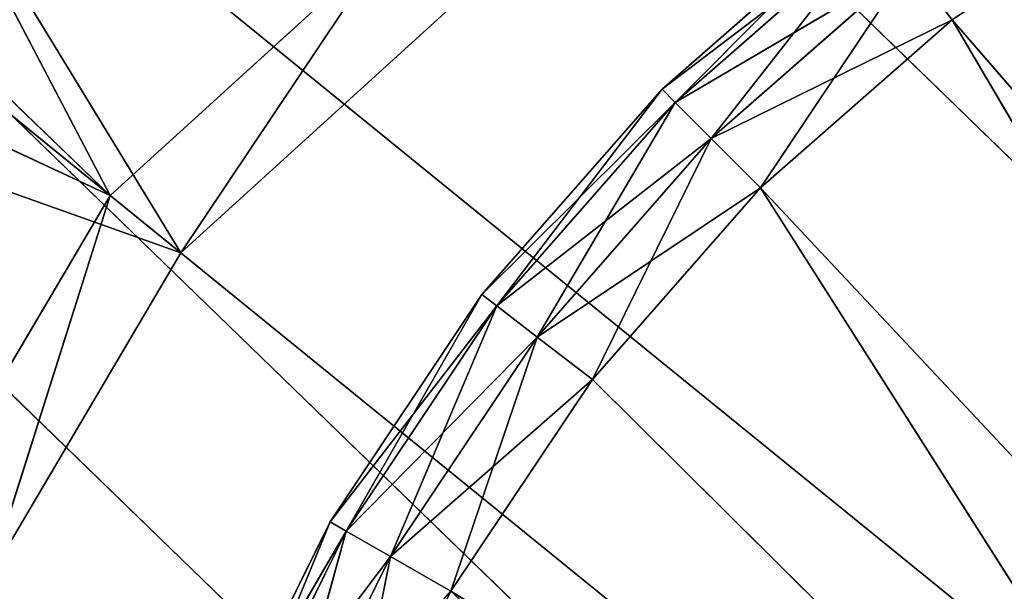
# Model space of a CAD drawing. Extents: x 29 to 370, y -85 to 100.
# Tile 36 of 256: x 50.09 to 57.16, y -20.57 to -16.46. Entities that reach past the tile are written whole.
import ezdxf

# ---------------------------------------------------------------- set-up
doc = ezdxf.new("R2010")
doc.units = 0
doc.header["$LTSCALE"] = 25.4
doc.layers.get('0').update_dxf_attribs({"color": 13, "linetype": 'CONTINUOUS'})

# ---------------------------------------------------------------- blocks, each defined once
blk = doc.blocks.new('PROFILE-IRIS-LED-12W-9000-')
at = {"color": 7}
for p, q in [((53.1881, 178.0364, 121), (52.7551, 177.9024, 120.75)), ((53.1881, 178.0364, 121), (52.7551, 177.9024, 120.75)), ((54.2055, 178.0364, 119.4773), (52.7551, 177.9024, 120.75)), ((54.2055, 178.0364, 119.4773), (52.7551, 177.9024, 120.75)), ((54.2055, 178.0364, 119.4773), (53.1881, 178.0364, 121)), ((54.2055, 178.0364, 119.4773), (53.1881, 178.0364, 121)), ((54.2055, 178.0364, 119.4773), (53.8088, 177.9024, 119.173)), ((54.2055, 178.0364, 119.4773), (53.8088, 177.9024, 119.173)), ((55.413, 178.0364, 118.1005), (53.8088, 177.9024, 119.173)), ((55.413, 178.0364, 118.1005), (53.8088, 177.9024, 119.173)), ((59.8564, 178.0364, 125.0874), (54.2055, 178.0364, 119.4773)), ((59.8564, 178.0364, 125.0874), (54.2055, 178.0364, 119.4773)), ((55.413, 178.0364, 118.1005), (54.2055, 178.0364, 119.4773)), ((55.413, 178.0364, 118.1005), (54.2055, 178.0364, 119.4773)), ((55.413, 178.0364, 118.1005), (55.0594, 177.9024, 117.747)), ((55.413, 178.0364, 118.1005), (55.0594, 177.9024, 117.747)), ((56.7898, 178.0364, 116.8931), (55.0594, 177.9024, 117.747)), ((56.7898, 178.0364, 116.8931), (55.0594, 177.9024, 117.747)), ((59.8564, 178.0364, 125.0874), (55.413, 178.0364, 118.1005)), ((59.8564, 178.0364, 125.0874), (55.413, 178.0364, 118.1005)), ((60.997, 178.0364, 124.0603), (55.413, 178.0364, 118.1005)), ((60.997, 178.0364, 124.0603), (55.413, 178.0364, 118.1005)), ((56.7898, 178.0364, 116.8931), (55.413, 178.0364, 118.1005)), ((56.7898, 178.0364, 116.8931), (55.413, 178.0364, 118.1005)), ((56.7898, 178.0364, 116.8931), (56.4854, 177.9024, 116.4964)), ((56.7898, 178.0364, 116.8931), (56.4854, 177.9024, 116.4964)), ((60.997, 178.0364, 124.0603), (56.7898, 178.0364, 116.8931)), ((60.997, 178.0364, 124.0603), (56.7898, 178.0364, 116.8931)), ((58.3125, 178.0364, 115.8756), (56.7898, 178.0364, 116.8931)), ((58.3125, 178.0364, 115.8756), (56.7898, 178.0364, 116.8931)), ((52.7551, 177.9024, 120.75), (51.578, 177.5364, 122.311)), ((52.7551, 177.9024, 120.75), (51.578, 177.5364, 122.311)), ((52.7551, 177.9024, 120.75), (51.9162, 177.9024, 122.4511)), ((52.7551, 177.9024, 120.75), (51.9162, 177.9024, 122.4511)), ((52.7551, 177.9024, 120.75), (52.4381, 177.5364, 120.567)), ((52.7551, 177.9024, 120.75), (52.4381, 177.5364, 120.567)), ((53.8088, 177.9024, 119.173), (52.4381, 177.5364, 120.567)), ((53.8088, 177.9024, 119.173), (52.4381, 177.5364, 120.567)), ((53.8088, 177.9024, 119.173), (52.7551, 177.9024, 120.75)), ((53.8088, 177.9024, 119.173), (52.7551, 177.9024, 120.75)), ((53.8088, 177.9024, 119.173), (53.5184, 177.5364, 118.9501)), ((53.8088, 177.9024, 119.173), (53.5184, 177.5364, 118.9501)), ((55.0594, 177.9024, 117.747), (53.5184, 177.5364, 118.9501)), ((55.0594, 177.9024, 117.747), (53.5184, 177.5364, 118.9501)), ((55.0594, 177.9024, 117.747), (53.8088, 177.9024, 119.173)), ((55.0594, 177.9024, 117.747), (53.8088, 177.9024, 119.173)), ((55.0594, 177.9024, 117.747), (54.8006, 177.5364, 117.4881)), ((55.0594, 177.9024, 117.747), (54.8006, 177.5364, 117.4881)), ((56.4854, 177.9024, 116.4964), (54.8006, 177.5364, 117.4881)), ((56.4854, 177.9024, 116.4964), (54.8006, 177.5364, 117.4881)), ((56.4854, 177.9024, 116.4964), (55.0594, 177.9024, 117.747)), ((56.4854, 177.9024, 116.4964), (55.0594, 177.9024, 117.747)), ((52.4381, 177.5364, 120.567), (51.4543, 177.0364, 122.2598)), ((52.4381, 177.5364, 120.567), (51.4543, 177.0364, 122.2598)), ((52.4381, 177.5364, 120.567), (51.578, 177.5364, 122.311)), ((52.4381, 177.5364, 120.567), (51.578, 177.5364, 122.311)), ((52.4381, 177.5364, 120.567), (52.3221, 177.0364, 120.5)), ((52.4381, 177.5364, 120.567), (52.3221, 177.0364, 120.5)), ((53.5184, 177.5364, 118.9501), (52.3221, 177.0364, 120.5)), ((53.5184, 177.5364, 118.9501), (52.3221, 177.0364, 120.5)), ((53.5184, 177.5364, 118.9501), (52.4381, 177.5364, 120.567)), ((53.5184, 177.5364, 118.9501), (52.4381, 177.5364, 120.567)), ((53.5184, 177.5364, 118.9501), (53.4122, 177.0364, 118.8686)), ((53.5184, 177.5364, 118.9501), (53.4122, 177.0364, 118.8686)), ((54.8006, 177.5364, 117.4881), (53.4122, 177.0364, 118.8686)), ((54.8006, 177.5364, 117.4881), (53.4122, 177.0364, 118.8686)), ((54.8006, 177.5364, 117.4881), (53.5184, 177.5364, 118.9501)), ((54.8006, 177.5364, 117.4881), (53.5184, 177.5364, 118.9501)), ((54.8006, 177.5364, 117.4881), (54.7059, 177.0364, 117.3934)), ((54.8006, 177.5364, 117.4881), (54.7059, 177.0364, 117.3934)), ((56.2626, 177.5364, 116.206), (54.7059, 177.0364, 117.3934)), ((56.2626, 177.5364, 116.206), (54.7059, 177.0364, 117.3934)), ((56.2626, 177.5364, 116.206), (54.8006, 177.5364, 117.4881)), ((56.2626, 177.5364, 116.206), (54.8006, 177.5364, 117.4881)), ((52.3221, 147.0364, 120.5), (51.4543, 177.0364, 122.2598)), ((51.4543, 177.0364, 122.2598), (52.3221, 177.0364, 120.5)), ((52.3221, 147.0364, 120.5), (51.4543, 177.0364, 122.2598)), ((51.4543, 177.0364, 122.2598), (52.3221, 177.0364, 120.5)), ((53.4122, 147.0364, 118.8686), (52.3221, 177.0364, 120.5)), ((52.3221, 177.0364, 120.5), (53.4122, 177.0364, 118.8686)), ((53.4122, 147.0364, 118.8686), (52.3221, 177.0364, 120.5)), ((52.3221, 147.0364, 120.5), (52.3221, 177.0364, 120.5)), ((52.3221, 147.0364, 120.5), (52.3221, 177.0364, 120.5)), ((52.3221, 177.0364, 120.5), (53.4122, 177.0364, 118.8686)), ((54.7059, 147.0364, 117.3934), (53.4122, 177.0364, 118.8686)), ((53.4122, 177.0364, 118.8686), (54.7059, 177.0364, 117.3934)), ((54.7059, 147.0364, 117.3934), (53.4122, 177.0364, 118.8686)), ((53.4122, 147.0364, 118.8686), (53.4122, 177.0364, 118.8686)), ((53.4122, 147.0364, 118.8686), (53.4122, 177.0364, 118.8686)), ((53.4122, 177.0364, 118.8686), (54.7059, 177.0364, 117.3934)), ((56.181, 147.0364, 116.0997), (54.7059, 177.0364, 117.3934)), ((54.7059, 177.0364, 117.3934), (56.181, 177.0364, 116.0997)), ((56.181, 147.0364, 116.0997), (54.7059, 177.0364, 117.3934)), ((54.7059, 147.0364, 117.3934), (54.7059, 177.0364, 117.3934)), ((54.7059, 147.0364, 117.3934), (54.7059, 177.0364, 117.3934)), ((54.7059, 177.0364, 117.3934), (56.181, 177.0364, 116.0997)), ((52.3221, 147.0364, 120.5), (51.4543, 147.0364, 122.2598)), ((52.3221, 147.0364, 120.5), (51.4543, 147.0364, 122.2598)), ((52.3221, 147.0364, 120.5), (51.578, 146.5364, 122.311)), ((52.3221, 147.0364, 120.5), (51.578, 146.5364, 122.311)), ((53.4122, 147.0364, 118.8686), (52.3221, 147.0364, 120.5)), ((52.3221, 147.0364, 120.5), (52.4381, 146.5364, 120.567)), ((52.3221, 147.0364, 120.5), (52.4381, 146.5364, 120.567)), ((53.4122, 147.0364, 118.8686), (52.3221, 147.0364, 120.5)), ((53.4122, 147.0364, 118.8686), (52.4381, 146.5364, 120.567)), ((53.4122, 147.0364, 118.8686), (52.4381, 146.5364, 120.567)), ((54.7059, 147.0364, 117.3934), (53.4122, 147.0364, 118.8686)), ((53.4122, 147.0364, 118.8686), (53.5184, 146.5364, 118.9501)), ((53.4122, 147.0364, 118.8686), (53.5184, 146.5364, 118.9501)), ((54.7059, 147.0364, 117.3934), (53.4122, 147.0364, 118.8686)), ((54.7059, 147.0364, 117.3934), (53.5184, 146.5364, 118.9501)), ((54.7059, 147.0364, 117.3934), (53.5184, 146.5364, 118.9501)), ((56.181, 147.0364, 116.0997), (54.7059, 147.0364, 117.3934)), ((54.7059, 147.0364, 117.3934), (54.8006, 146.5364, 117.4881)), ((54.7059, 147.0364, 117.3934), (54.8006, 146.5364, 117.4881)), ((56.181, 147.0364, 116.0997), (54.7059, 147.0364, 117.3934)), ((56.181, 147.0364, 116.0997), (54.8006, 146.5364, 117.4881)), ((56.181, 147.0364, 116.0997), (54.8006, 146.5364, 117.4881)), ((52.4381, 146.5364, 120.567), (51.578, 146.5364, 122.311)), ((52.4381, 146.5364, 120.567), (51.578, 146.5364, 122.311)), ((52.4381, 146.5364, 120.567), (51.9162, 146.1703, 122.4511)), ((52.4381, 146.5364, 120.567), (51.9162, 146.1703, 122.4511)), ((53.5184, 146.5364, 118.9501), (52.4381, 146.5364, 120.567)), ((52.4381, 146.5364, 120.567), (52.7551, 146.1703, 120.75)), ((52.4381, 146.5364, 120.567), (52.7551, 146.1703, 120.75)), ((53.5184, 146.5364, 118.9501), (52.4381, 146.5364, 120.567)), ((53.5184, 146.5364, 118.9501), (52.7551, 146.1703, 120.75)), ((53.5184, 146.5364, 118.9501), (52.7551, 146.1703, 120.75)), ((54.8006, 146.5364, 117.4881), (53.5184, 146.5364, 118.9501)), ((53.5184, 146.5364, 118.9501), (53.8088, 146.1703, 119.173)), ((53.5184, 146.5364, 118.9501), (53.8088, 146.1703, 119.173)), ((54.8006, 146.5364, 117.4881), (53.5184, 146.5364, 118.9501)), ((54.8006, 146.5364, 117.4881), (53.8088, 146.1703, 119.173)), ((54.8006, 146.5364, 117.4881), (53.8088, 146.1703, 119.173)), ((56.2626, 146.5364, 116.206), (54.8006, 146.5364, 117.4881)), ((54.8006, 146.5364, 117.4881), (55.0594, 146.1703, 117.747)), ((54.8006, 146.5364, 117.4881), (55.0594, 146.1703, 117.747)), ((56.2626, 146.5364, 116.206), (54.8006, 146.5364, 117.4881)), ((56.2626, 146.5364, 116.206), (55.0594, 146.1703, 117.747)), ((56.2626, 146.5364, 116.206), (55.0594, 146.1703, 117.747)), ((52.7551, 146.1703, 120.75), (51.9162, 146.1703, 122.4511)), ((52.7551, 146.1703, 120.75), (51.9162, 146.1703, 122.4511)), ((52.7551, 146.1703, 120.75), (52.3781, 146.0364, 122.6424)), ((52.7551, 146.1703, 120.75), (52.3781, 146.0364, 122.6424)), ((53.8088, 146.1703, 119.173), (52.7551, 146.1703, 120.75)), ((52.7551, 146.1703, 120.75), (53.1881, 146.0364, 121)), ((52.7551, 146.1703, 120.75), (53.1881, 146.0364, 121)), ((53.8088, 146.1703, 119.173), (52.7551, 146.1703, 120.75)), ((53.8088, 146.1703, 119.173), (53.1881, 146.0364, 121)), ((53.8088, 146.1703, 119.173), (53.1881, 146.0364, 121)), ((55.0594, 146.1703, 117.747), (53.8088, 146.1703, 119.173)), ((53.8088, 146.1703, 119.173), (54.2055, 146.0364, 119.4773)), ((53.8088, 146.1703, 119.173), (54.2055, 146.0364, 119.4773)), ((55.0594, 146.1703, 117.747), (53.8088, 146.1703, 119.173)), ((55.0594, 146.1703, 117.747), (54.2055, 146.0364, 119.4773)), ((55.0594, 146.1703, 117.747), (54.2055, 146.0364, 119.4773)), ((56.4854, 146.1703, 116.4964), (55.0594, 146.1703, 117.747)), ((55.0594, 146.1703, 117.747), (55.413, 146.0364, 118.1005)), ((55.0594, 146.1703, 117.747), (55.413, 146.0364, 118.1005)), ((56.4854, 146.1703, 116.4964), (55.0594, 146.1703, 117.747)), ((56.4854, 146.1703, 116.4964), (55.413, 146.0364, 118.1005)), ((56.4854, 146.1703, 116.4964), (55.413, 146.0364, 118.1005)), ((52.3781, 146.0364, 122.6424), (53.1881, 146.0364, 121)), ((52.3781, 146.0364, 122.6424), (53.1881, 146.0364, 121)), ((53.1881, 146.0364, 121), (58.9543, 146.0364, 126.3291)), ((53.1881, 146.0364, 121), (58.9543, 146.0364, 126.3291)), ((53.1881, 146.0364, 121), (59.8564, 146.0364, 125.0874)), ((53.1881, 146.0364, 121), (54.2055, 146.0364, 119.4773)), ((53.1881, 146.0364, 121), (59.8564, 146.0364, 125.0874)), ((53.1881, 146.0364, 121), (54.2055, 146.0364, 119.4773)), ((54.2055, 146.0364, 119.4773), (59.8564, 146.0364, 125.0874)), ((54.2055, 146.0364, 119.4773), (59.8564, 146.0364, 125.0874)), ((54.2055, 146.0364, 119.4773), (55.413, 146.0364, 118.1005)), ((54.2055, 146.0364, 119.4773), (55.413, 146.0364, 118.1005)), ((55.413, 146.0364, 118.1005), (59.8564, 146.0364, 125.0874)), ((55.413, 146.0364, 118.1005), (59.8564, 146.0364, 125.0874)), ((55.413, 146.0364, 118.1005), (60.997, 146.0364, 124.0603)), ((55.413, 146.0364, 118.1005), (60.997, 146.0364, 124.0603)), ((55.413, 146.0364, 118.1005), (56.7898, 146.0364, 116.8931)), ((55.413, 146.0364, 118.1005), (56.7898, 146.0364, 116.8931)), ((56.7898, 146.0364, 116.8931), (60.997, 146.0364, 124.0603)), ((56.7898, 146.0364, 116.8931), (60.997, 146.0364, 124.0603)), ((56.7898, 146.0364, 116.8931), (62.3263, 146.0364, 123.2929)), ((56.7898, 146.0364, 116.8931), (62.3263, 146.0364, 123.2929)), ((49.366, 100.5726, 120.4885), (50.743, 100.2243, 118.1556)), ((49.366, 100.5726, 120.4885), (50.743, 100.2243, 118.1556)), ((50.743, 100.2243, 118.1556), (52.7456, 100.5726, 116.3314)), ((50.743, 100.2243, 118.1556), (52.7456, 100.5726, 116.3314)), ((52.7456, 100.5726, 116.3314), (51.2503, 99.4676, 118.5681)), ((52.7456, 100.5726, 116.3314), (51.2503, 99.4676, 118.5681)), ((50.743, 100.2243, 118.1556), (33.3705, 84.1677, 110.0697)), ((50.743, 100.2243, 118.1556), (33.3705, 84.1677, 110.0697)), ((37.0847, 83.9104, 105.0289), (50.743, 100.2243, 118.1556)), ((37.0847, 83.9104, 105.0289), (50.743, 100.2243, 118.1556)), ((41.6571, 84.6782, 100.813), (50.743, 100.2243, 118.1556)), ((41.6571, 84.6782, 100.813), (50.743, 100.2243, 118.1556)), ((49.8734, 99.816, 120.901), (50.743, 100.2243, 118.1556)), ((49.8734, 99.816, 120.901), (50.743, 100.2243, 118.1556)), ((51.2503, 99.4676, 118.5681), (50.743, 100.2243, 118.1556)), ((51.2503, 99.4676, 118.5681), (50.743, 100.2243, 118.1556)), ((51.2503, 99.4676, 118.5681), (49.8734, 99.816, 120.901)), ((51.2503, 99.4676, 118.5681), (49.8734, 99.816, 120.901)), ((53.253, 99.816, 116.7438), (51.2503, 99.4676, 118.5681)), ((53.253, 99.816, 116.7438), (51.2503, 99.4676, 118.5681)), ((33.7217, 84.3101, 112.3234), (51.2503, 99.4676, 118.5681)), ((33.7217, 84.3101, 112.3234), (51.2503, 99.4676, 118.5681)), ((37.16, 83.7754, 107.1132), (51.2503, 99.4676, 118.5681)), ((37.16, 83.7754, 107.1132), (51.2503, 99.4676, 118.5681)), ((41.5584, 84.3101, 102.6836), (51.2503, 99.4676, 118.5681)), ((41.5584, 84.3101, 102.6836), (51.2503, 99.4676, 118.5681)), ((91.953, 2.0593, 151.6576), (41.5584, 84.3101, 102.6836)), ((91.953, 2.0593, 151.6576), (41.5584, 84.3101, 102.6836)), ((92.385, 1.4377, 149.9858), (37.0847, 83.9104, 105.0289)), ((92.385, 1.4377, 149.9858), (37.0847, 83.9104, 105.0289)), ((88.6708, 1.695, 155.0266), (37.0847, 83.9104, 105.0289)), ((88.6708, 1.695, 155.0266), (37.0847, 83.9104, 105.0289)), ((88.5147, 2.594, 156.8678), (37.16, 83.7754, 107.1132)), ((88.5147, 2.594, 156.8678), (37.16, 83.7754, 107.1132)), ((91.953, 2.0593, 151.6576), (37.16, 83.7754, 107.1132)), ((91.953, 2.0593, 151.6576), (37.16, 83.7754, 107.1132))]:
    blk.add_line(p, q, dxfattribs=at)
mesh = blk.add_polyface(dxfattribs=at)
corners = [(51.9162, 177.9024, 122.4511), (53.1881, 178.0364, 121), (52.7551, 177.9024, 120.75)]
mesh.append_faces([[corners[k] for k in face] for face in [(0, 1, 2)]], dxfattribs={"color": 7})
mesh = blk.add_polyface(dxfattribs=at)
corners = [(53.1881, 178.0364, 121), (54.2055, 178.0364, 119.4773), (52.7551, 177.9024, 120.75)]
mesh.append_faces([[corners[k] for k in face] for face in [(0, 1, 2)]], dxfattribs={"color": 7})
mesh = blk.add_polyface(dxfattribs=at)
corners = [(52.7551, 177.9024, 120.75), (54.2055, 178.0364, 119.4773), (53.8088, 177.9024, 119.173)]
mesh.append_faces([[corners[k] for k in face] for face in [(0, 1, 2)]], dxfattribs={"color": 7})
mesh = blk.add_polyface(dxfattribs=at)
corners = [(59.8564, 178.0364, 125.0874), (54.2055, 178.0364, 119.4773), (53.1881, 178.0364, 121)]
mesh.append_faces([[corners[k] for k in face] for face in [(0, 1, 2)]], dxfattribs={"color": 7})
mesh = blk.add_polyface(dxfattribs=at)
corners = [(54.2055, 178.0364, 119.4773), (55.413, 178.0364, 118.1005), (53.8088, 177.9024, 119.173)]
mesh.append_faces([[corners[k] for k in face] for face in [(0, 1, 2)]], dxfattribs={"color": 7})
mesh = blk.add_polyface(dxfattribs=at)
corners = [(53.8088, 177.9024, 119.173), (55.413, 178.0364, 118.1005), (55.0594, 177.9024, 117.747)]
mesh.append_faces([[corners[k] for k in face] for face in [(0, 1, 2)]], dxfattribs={"color": 7})
mesh = blk.add_polyface(dxfattribs=at)
corners = [(59.8564, 178.0364, 125.0874), (55.413, 178.0364, 118.1005), (54.2055, 178.0364, 119.4773)]
mesh.append_faces([[corners[k] for k in face] for face in [(0, 1, 2)]], dxfattribs={"color": 7})
mesh = blk.add_polyface(dxfattribs=at)
corners = [(55.413, 178.0364, 118.1005), (56.7898, 178.0364, 116.8931), (55.0594, 177.9024, 117.747)]
mesh.append_faces([[corners[k] for k in face] for face in [(0, 1, 2)]], dxfattribs={"color": 7})
mesh = blk.add_polyface(dxfattribs=at)
corners = [(55.0594, 177.9024, 117.747), (56.7898, 178.0364, 116.8931), (56.4854, 177.9024, 116.4964)]
mesh.append_faces([[corners[k] for k in face] for face in [(0, 1, 2)]], dxfattribs={"color": 7})
mesh = blk.add_polyface(dxfattribs=at)
corners = [(59.8564, 178.0364, 125.0874), (60.997, 178.0364, 124.0603), (55.413, 178.0364, 118.1005)]
mesh.append_faces([[corners[k] for k in face] for face in [(0, 1, 2)]], dxfattribs={"color": 7})
mesh = blk.add_polyface(dxfattribs=at)
corners = [(60.997, 178.0364, 124.0603), (56.7898, 178.0364, 116.8931), (55.413, 178.0364, 118.1005)]
mesh.append_faces([[corners[k] for k in face] for face in [(0, 1, 2)]], dxfattribs={"color": 7})
mesh = blk.add_polyface(dxfattribs=at)
corners = [(56.7898, 178.0364, 116.8931), (58.3125, 178.0364, 115.8756), (56.4854, 177.9024, 116.4964)]
mesh.append_faces([[corners[k] for k in face] for face in [(0, 1, 2)]], dxfattribs={"color": 7})
mesh = blk.add_polyface(dxfattribs=at)
corners = [(60.997, 178.0364, 124.0603), (58.3125, 178.0364, 115.8756), (56.7898, 178.0364, 116.8931)]
mesh.append_faces([[corners[k] for k in face] for face in [(0, 1, 2)]], dxfattribs={"color": 7})
mesh = blk.add_polyface(dxfattribs=at)
corners = [(51.9162, 177.9024, 122.4511), (52.7551, 177.9024, 120.75), (51.578, 177.5364, 122.311)]
mesh.append_faces([[corners[k] for k in face] for face in [(0, 1, 2)]], dxfattribs={"color": 7})
mesh = blk.add_polyface(dxfattribs=at)
corners = [(51.578, 177.5364, 122.311), (52.7551, 177.9024, 120.75), (52.4381, 177.5364, 120.567)]
mesh.append_faces([[corners[k] for k in face] for face in [(0, 1, 2)]], dxfattribs={"color": 7})
mesh = blk.add_polyface(dxfattribs=at)
corners = [(52.7551, 177.9024, 120.75), (53.8088, 177.9024, 119.173), (52.4381, 177.5364, 120.567)]
mesh.append_faces([[corners[k] for k in face] for face in [(0, 1, 2)]], dxfattribs={"color": 7})
mesh = blk.add_polyface(dxfattribs=at)
corners = [(52.4381, 177.5364, 120.567), (53.8088, 177.9024, 119.173), (53.5184, 177.5364, 118.9501)]
mesh.append_faces([[corners[k] for k in face] for face in [(0, 1, 2)]], dxfattribs={"color": 7})
mesh = blk.add_polyface(dxfattribs=at)
corners = [(53.8088, 177.9024, 119.173), (55.0594, 177.9024, 117.747), (53.5184, 177.5364, 118.9501)]
mesh.append_faces([[corners[k] for k in face] for face in [(0, 1, 2)]], dxfattribs={"color": 7})
mesh = blk.add_polyface(dxfattribs=at)
corners = [(53.5184, 177.5364, 118.9501), (55.0594, 177.9024, 117.747), (54.8006, 177.5364, 117.4881)]
mesh.append_faces([[corners[k] for k in face] for face in [(0, 1, 2)]], dxfattribs={"color": 7})
mesh = blk.add_polyface(dxfattribs=at)
corners = [(55.0594, 177.9024, 117.747), (56.4854, 177.9024, 116.4964), (54.8006, 177.5364, 117.4881)]
mesh.append_faces([[corners[k] for k in face] for face in [(0, 1, 2)]], dxfattribs={"color": 7})
mesh = blk.add_polyface(dxfattribs=at)
corners = [(54.8006, 177.5364, 117.4881), (56.4854, 177.9024, 116.4964), (56.2626, 177.5364, 116.206)]
mesh.append_faces([[corners[k] for k in face] for face in [(0, 1, 2)]], dxfattribs={"color": 7})
mesh = blk.add_polyface(dxfattribs=at)
corners = [(52.4381, 177.5364, 120.567), (51.4543, 177.0364, 122.2598), (51.578, 177.5364, 122.311)]
mesh.append_faces([[corners[k] for k in face] for face in [(0, 1, 2)]], dxfattribs={"color": 7})
mesh = blk.add_polyface(dxfattribs=at)
corners = [(52.4381, 177.5364, 120.567), (52.3221, 177.0364, 120.5), (51.4543, 177.0364, 122.2598)]
mesh.append_faces([[corners[k] for k in face] for face in [(0, 1, 2)]], dxfattribs={"color": 7})
mesh = blk.add_polyface(dxfattribs=at)
corners = [(53.5184, 177.5364, 118.9501), (52.3221, 177.0364, 120.5), (52.4381, 177.5364, 120.567)]
mesh.append_faces([[corners[k] for k in face] for face in [(0, 1, 2)]], dxfattribs={"color": 7})
mesh = blk.add_polyface(dxfattribs=at)
corners = [(53.5184, 177.5364, 118.9501), (53.4122, 177.0364, 118.8686), (52.3221, 177.0364, 120.5)]
mesh.append_faces([[corners[k] for k in face] for face in [(0, 1, 2)]], dxfattribs={"color": 7})
mesh = blk.add_polyface(dxfattribs=at)
corners = [(54.8006, 177.5364, 117.4881), (53.4122, 177.0364, 118.8686), (53.5184, 177.5364, 118.9501)]
mesh.append_faces([[corners[k] for k in face] for face in [(0, 1, 2)]], dxfattribs={"color": 7})
mesh = blk.add_polyface(dxfattribs=at)
corners = [(54.8006, 177.5364, 117.4881), (54.7059, 177.0364, 117.3934), (53.4122, 177.0364, 118.8686)]
mesh.append_faces([[corners[k] for k in face] for face in [(0, 1, 2)]], dxfattribs={"color": 7})
mesh = blk.add_polyface(dxfattribs=at)
corners = [(56.2626, 177.5364, 116.206), (54.7059, 177.0364, 117.3934), (54.8006, 177.5364, 117.4881)]
mesh.append_faces([[corners[k] for k in face] for face in [(0, 1, 2)]], dxfattribs={"color": 7})
mesh = blk.add_polyface(dxfattribs=at)
corners = [(56.2626, 177.5364, 116.206), (56.181, 177.0364, 116.0997), (54.7059, 177.0364, 117.3934)]
mesh.append_faces([[corners[k] for k in face] for face in [(0, 1, 2)]], dxfattribs={"color": 7})
mesh = blk.add_polyface(dxfattribs=at)
corners = [(52.3221, 177.0364, 120.5), (52.3221, 147.0364, 120.5), (51.4543, 177.0364, 122.2598)]
mesh.append_faces([[corners[k] for k in face] for face in [(0, 1, 2)]], dxfattribs={"color": 7})
mesh = blk.add_polyface(dxfattribs=at)
corners = [(51.4543, 177.0364, 122.2598), (52.3221, 147.0364, 120.5), (51.4543, 147.0364, 122.2598)]
mesh.append_faces([[corners[k] for k in face] for face in [(0, 1, 2)]], dxfattribs={"color": 7})
mesh = blk.add_polyface(dxfattribs=at)
corners = [(53.4122, 177.0364, 118.8686), (53.4122, 147.0364, 118.8686), (52.3221, 177.0364, 120.5)]
mesh.append_faces([[corners[k] for k in face] for face in [(0, 1, 2)]], dxfattribs={"color": 7})
mesh = blk.add_polyface(dxfattribs=at)
corners = [(52.3221, 177.0364, 120.5), (53.4122, 147.0364, 118.8686), (52.3221, 147.0364, 120.5)]
mesh.append_faces([[corners[k] for k in face] for face in [(0, 1, 2)]], dxfattribs={"color": 7})
mesh = blk.add_polyface(dxfattribs=at)
corners = [(54.7059, 177.0364, 117.3934), (54.7059, 147.0364, 117.3934), (53.4122, 177.0364, 118.8686)]
mesh.append_faces([[corners[k] for k in face] for face in [(0, 1, 2)]], dxfattribs={"color": 7})
mesh = blk.add_polyface(dxfattribs=at)
corners = [(53.4122, 177.0364, 118.8686), (54.7059, 147.0364, 117.3934), (53.4122, 147.0364, 118.8686)]
mesh.append_faces([[corners[k] for k in face] for face in [(0, 1, 2)]], dxfattribs={"color": 7})
mesh = blk.add_polyface(dxfattribs=at)
corners = [(56.181, 147.0364, 116.0997), (54.7059, 177.0364, 117.3934), (56.181, 177.0364, 116.0997)]
mesh.append_faces([[corners[k] for k in face] for face in [(0, 1, 2)]], dxfattribs={"color": 7})
mesh = blk.add_polyface(dxfattribs=at)
corners = [(56.181, 147.0364, 116.0997), (54.7059, 147.0364, 117.3934), (54.7059, 177.0364, 117.3934)]
mesh.append_faces([[corners[k] for k in face] for face in [(0, 1, 2)]], dxfattribs={"color": 7})
mesh = blk.add_polyface(dxfattribs=at)
corners = [(52.3221, 147.0364, 120.5), (51.578, 146.5364, 122.311), (51.4543, 147.0364, 122.2598)]
mesh.append_faces([[corners[k] for k in face] for face in [(0, 1, 2)]], dxfattribs={"color": 7})
mesh = blk.add_polyface(dxfattribs=at)
corners = [(52.3221, 147.0364, 120.5), (52.4381, 146.5364, 120.567), (51.578, 146.5364, 122.311)]
mesh.append_faces([[corners[k] for k in face] for face in [(0, 1, 2)]], dxfattribs={"color": 7})
mesh = blk.add_polyface(dxfattribs=at)
corners = [(53.4122, 147.0364, 118.8686), (52.4381, 146.5364, 120.567), (52.3221, 147.0364, 120.5)]
mesh.append_faces([[corners[k] for k in face] for face in [(0, 1, 2)]], dxfattribs={"color": 7})
mesh = blk.add_polyface(dxfattribs=at)
corners = [(53.4122, 147.0364, 118.8686), (53.5184, 146.5364, 118.9501), (52.4381, 146.5364, 120.567)]
mesh.append_faces([[corners[k] for k in face] for face in [(0, 1, 2)]], dxfattribs={"color": 7})
mesh = blk.add_polyface(dxfattribs=at)
corners = [(54.7059, 147.0364, 117.3934), (53.5184, 146.5364, 118.9501), (53.4122, 147.0364, 118.8686)]
mesh.append_faces([[corners[k] for k in face] for face in [(0, 1, 2)]], dxfattribs={"color": 7})
mesh = blk.add_polyface(dxfattribs=at)
corners = [(54.7059, 147.0364, 117.3934), (54.8006, 146.5364, 117.4881), (53.5184, 146.5364, 118.9501)]
mesh.append_faces([[corners[k] for k in face] for face in [(0, 1, 2)]], dxfattribs={"color": 7})
mesh = blk.add_polyface(dxfattribs=at)
corners = [(56.181, 147.0364, 116.0997), (54.8006, 146.5364, 117.4881), (54.7059, 147.0364, 117.3934)]
mesh.append_faces([[corners[k] for k in face] for face in [(0, 1, 2)]], dxfattribs={"color": 7})
mesh = blk.add_polyface(dxfattribs=at)
corners = [(56.2626, 146.5364, 116.206), (54.8006, 146.5364, 117.4881), (56.181, 147.0364, 116.0997)]
mesh.append_faces([[corners[k] for k in face] for face in [(0, 1, 2)]], dxfattribs={"color": 7})
mesh = blk.add_polyface(dxfattribs=at)
corners = [(51.9162, 146.1703, 122.4511), (51.578, 146.5364, 122.311), (52.4381, 146.5364, 120.567)]
mesh.append_faces([[corners[k] for k in face] for face in [(0, 1, 2)]], dxfattribs={"color": 7})
mesh = blk.add_polyface(dxfattribs=at)
corners = [(51.9162, 146.1703, 122.4511), (52.4381, 146.5364, 120.567), (52.7551, 146.1703, 120.75)]
mesh.append_faces([[corners[k] for k in face] for face in [(0, 1, 2)]], dxfattribs={"color": 7})
mesh = blk.add_polyface(dxfattribs=at)
corners = [(52.7551, 146.1703, 120.75), (52.4381, 146.5364, 120.567), (53.5184, 146.5364, 118.9501)]
mesh.append_faces([[corners[k] for k in face] for face in [(0, 1, 2)]], dxfattribs={"color": 7})
mesh = blk.add_polyface(dxfattribs=at)
corners = [(52.7551, 146.1703, 120.75), (53.5184, 146.5364, 118.9501), (53.8088, 146.1703, 119.173)]
mesh.append_faces([[corners[k] for k in face] for face in [(0, 1, 2)]], dxfattribs={"color": 7})
mesh = blk.add_polyface(dxfattribs=at)
corners = [(53.8088, 146.1703, 119.173), (53.5184, 146.5364, 118.9501), (54.8006, 146.5364, 117.4881)]
mesh.append_faces([[corners[k] for k in face] for face in [(0, 1, 2)]], dxfattribs={"color": 7})
mesh = blk.add_polyface(dxfattribs=at)
corners = [(53.8088, 146.1703, 119.173), (54.8006, 146.5364, 117.4881), (55.0594, 146.1703, 117.747)]
mesh.append_faces([[corners[k] for k in face] for face in [(0, 1, 2)]], dxfattribs={"color": 7})
mesh = blk.add_polyface(dxfattribs=at)
corners = [(55.0594, 146.1703, 117.747), (54.8006, 146.5364, 117.4881), (56.2626, 146.5364, 116.206)]
mesh.append_faces([[corners[k] for k in face] for face in [(0, 1, 2)]], dxfattribs={"color": 7})
mesh = blk.add_polyface(dxfattribs=at)
corners = [(55.0594, 146.1703, 117.747), (56.2626, 146.5364, 116.206), (56.4854, 146.1703, 116.4964)]
mesh.append_faces([[corners[k] for k in face] for face in [(0, 1, 2)]], dxfattribs={"color": 7})
mesh = blk.add_polyface(dxfattribs=at)
corners = [(52.3781, 146.0364, 122.6424), (51.9162, 146.1703, 122.4511), (52.7551, 146.1703, 120.75)]
mesh.append_faces([[corners[k] for k in face] for face in [(0, 1, 2)]], dxfattribs={"color": 7})
mesh = blk.add_polyface(dxfattribs=at)
corners = [(52.3781, 146.0364, 122.6424), (52.7551, 146.1703, 120.75), (53.1881, 146.0364, 121)]
mesh.append_faces([[corners[k] for k in face] for face in [(0, 1, 2)]], dxfattribs={"color": 7})
mesh = blk.add_polyface(dxfattribs=at)
corners = [(53.1881, 146.0364, 121), (52.7551, 146.1703, 120.75), (53.8088, 146.1703, 119.173)]
mesh.append_faces([[corners[k] for k in face] for face in [(0, 1, 2)]], dxfattribs={"color": 7})
mesh = blk.add_polyface(dxfattribs=at)
corners = [(53.1881, 146.0364, 121), (53.8088, 146.1703, 119.173), (54.2055, 146.0364, 119.4773)]
mesh.append_faces([[corners[k] for k in face] for face in [(0, 1, 2)]], dxfattribs={"color": 7})
mesh = blk.add_polyface(dxfattribs=at)
corners = [(54.2055, 146.0364, 119.4773), (53.8088, 146.1703, 119.173), (55.0594, 146.1703, 117.747)]
mesh.append_faces([[corners[k] for k in face] for face in [(0, 1, 2)]], dxfattribs={"color": 7})
mesh = blk.add_polyface(dxfattribs=at)
corners = [(54.2055, 146.0364, 119.4773), (55.0594, 146.1703, 117.747), (55.413, 146.0364, 118.1005)]
mesh.append_faces([[corners[k] for k in face] for face in [(0, 1, 2)]], dxfattribs={"color": 7})
mesh = blk.add_polyface(dxfattribs=at)
corners = [(55.413, 146.0364, 118.1005), (55.0594, 146.1703, 117.747), (56.4854, 146.1703, 116.4964)]
mesh.append_faces([[corners[k] for k in face] for face in [(0, 1, 2)]], dxfattribs={"color": 7})
mesh = blk.add_polyface(dxfattribs=at)
corners = [(55.413, 146.0364, 118.1005), (56.4854, 146.1703, 116.4964), (56.7898, 146.0364, 116.8931)]
mesh.append_faces([[corners[k] for k in face] for face in [(0, 1, 2)]], dxfattribs={"color": 7})
mesh = blk.add_polyface(dxfattribs=at)
corners = [(58.9543, 146.0364, 126.3291), (52.3781, 146.0364, 122.6424), (53.1881, 146.0364, 121)]
mesh.append_faces([[corners[k] for k in face] for face in [(0, 1, 2)]], dxfattribs={"color": 7})
mesh = blk.add_polyface(dxfattribs=at)
corners = [(58.9543, 146.0364, 126.3291), (53.1881, 146.0364, 121), (59.8564, 146.0364, 125.0874)]
mesh.append_faces([[corners[k] for k in face] for face in [(0, 1, 2)]], dxfattribs={"color": 7})
mesh = blk.add_polyface(dxfattribs=at)
corners = [(59.8564, 146.0364, 125.0874), (53.1881, 146.0364, 121), (54.2055, 146.0364, 119.4773)]
mesh.append_faces([[corners[k] for k in face] for face in [(0, 1, 2)]], dxfattribs={"color": 7})
mesh = blk.add_polyface(dxfattribs=at)
corners = [(59.8564, 146.0364, 125.0874), (54.2055, 146.0364, 119.4773), (55.413, 146.0364, 118.1005)]
mesh.append_faces([[corners[k] for k in face] for face in [(0, 1, 2)]], dxfattribs={"color": 7})
mesh = blk.add_polyface(dxfattribs=at)
corners = [(59.8564, 146.0364, 125.0874), (55.413, 146.0364, 118.1005), (60.997, 146.0364, 124.0603)]
mesh.append_faces([[corners[k] for k in face] for face in [(0, 1, 2)]], dxfattribs={"color": 7})
mesh = blk.add_polyface(dxfattribs=at)
corners = [(60.997, 146.0364, 124.0603), (55.413, 146.0364, 118.1005), (56.7898, 146.0364, 116.8931)]
mesh.append_faces([[corners[k] for k in face] for face in [(0, 1, 2)]], dxfattribs={"color": 7})
mesh = blk.add_polyface(dxfattribs=at)
corners = [(60.997, 146.0364, 124.0603), (56.7898, 146.0364, 116.8931), (62.3263, 146.0364, 123.2929)]
mesh.append_faces([[corners[k] for k in face] for face in [(0, 1, 2)]], dxfattribs={"color": 7})
mesh = blk.add_polyface(dxfattribs=at)
corners = [(62.3263, 146.0364, 123.2929), (56.7898, 146.0364, 116.8931), (58.3125, 146.0364, 115.8756)]
mesh.append_faces([[corners[k] for k in face] for face in [(0, 1, 2)]], dxfattribs={"color": 7})
mesh = blk.add_polyface(dxfattribs=at)
corners = [(49.366, 100.5726, 120.4885), (50.743, 100.2243, 118.1556), (33.3705, 84.1677, 110.0697)]
mesh.append_faces([[corners[k] for k in face] for face in [(0, 1, 2)]], dxfattribs={"color": 7})
mesh = blk.add_polyface(dxfattribs=at)
corners = [(50.743, 100.2243, 118.1556), (52.7456, 100.5726, 116.3314), (41.6571, 84.6782, 100.813)]
mesh.append_faces([[corners[k] for k in face] for face in [(0, 1, 2)]], dxfattribs={"color": 7})
mesh = blk.add_polyface(dxfattribs=at)
corners = [(49.366, 100.5726, 120.4885), (49.8734, 99.816, 120.901), (50.743, 100.2243, 118.1556)]
mesh.append_faces([[corners[k] for k in face] for face in [(0, 1, 2)]], dxfattribs={"color": 7})
mesh = blk.add_polyface(dxfattribs=at)
corners = [(51.2503, 99.4676, 118.5681), (52.7456, 100.5726, 116.3314), (50.743, 100.2243, 118.1556)]
mesh.append_faces([[corners[k] for k in face] for face in [(0, 1, 2)]], dxfattribs={"color": 7})
mesh = blk.add_polyface(dxfattribs=at)
corners = [(51.2503, 99.4676, 118.5681), (53.253, 99.816, 116.7438), (52.7456, 100.5726, 116.3314)]
mesh.append_faces([[corners[k] for k in face] for face in [(0, 1, 2)]], dxfattribs={"color": 7})
mesh = blk.add_polyface(dxfattribs=at)
corners = [(50.743, 100.2243, 118.1556), (37.0847, 83.9104, 105.0289), (33.3705, 84.1677, 110.0697)]
mesh.append_faces([[corners[k] for k in face] for face in [(0, 1, 2)]], dxfattribs={"color": 7})
mesh = blk.add_polyface(dxfattribs=at)
corners = [(50.743, 100.2243, 118.1556), (41.6571, 84.6782, 100.813), (37.0847, 83.9104, 105.0289)]
mesh.append_faces([[corners[k] for k in face] for face in [(0, 1, 2)]], dxfattribs={"color": 7})
mesh = blk.add_polyface(dxfattribs=at)
corners = [(50.743, 100.2243, 118.1556), (49.8734, 99.816, 120.901), (51.2503, 99.4676, 118.5681)]
mesh.append_faces([[corners[k] for k in face] for face in [(0, 1, 2)]], dxfattribs={"color": 7})
mesh = blk.add_polyface(dxfattribs=at)
corners = [(49.8734, 99.816, 120.901), (33.7217, 84.3101, 112.3234), (51.2503, 99.4676, 118.5681)]
mesh.append_faces([[corners[k] for k in face] for face in [(0, 1, 2)]], dxfattribs={"color": 7})
mesh = blk.add_polyface(dxfattribs=at)
corners = [(51.2503, 99.4676, 118.5681), (41.5584, 84.3101, 102.6836), (53.253, 99.816, 116.7438)]
mesh.append_faces([[corners[k] for k in face] for face in [(0, 1, 2)]], dxfattribs={"color": 7})
mesh = blk.add_polyface(dxfattribs=at)
corners = [(51.2503, 99.4676, 118.5681), (33.7217, 84.3101, 112.3234), (37.16, 83.7754, 107.1132)]
mesh.append_faces([[corners[k] for k in face] for face in [(0, 1, 2)]], dxfattribs={"color": 7})
mesh = blk.add_polyface(dxfattribs=at)
corners = [(51.2503, 99.4676, 118.5681), (37.16, 83.7754, 107.1132), (41.5584, 84.3101, 102.6836)]
mesh.append_faces([[corners[k] for k in face] for face in [(0, 1, 2)]], dxfattribs={"color": 7})
mesh = blk.add_polyface(dxfattribs=at)
corners = [(107.4919, 6.5619, 140.8035), (52.1915, 89.0346, 95.8466), (57.4916, 92.3495, 95.4082)]
mesh.append_faces([[corners[k] for k in face] for face in [(0, 1, 2)]], dxfattribs={"color": 7})
mesh = blk.add_polyface(dxfattribs=at)
corners = [(106.7851, 6.6555, 141.8446), (57.3162, 91.6215, 96.713), (51.9921, 88.3715, 97.3001)]
mesh.append_faces([[corners[k] for k in face] for face in [(0, 1, 2)]], dxfattribs={"color": 7})
mesh = blk.add_polyface(dxfattribs=at)
corners = [(102.1008, 3.9501, 142.6436), (46.8005, 86.4228, 97.6867), (52.1915, 89.0346, 95.8466)]
mesh.append_faces([[corners[k] for k in face] for face in [(0, 1, 2)]], dxfattribs={"color": 7})
mesh = blk.add_polyface(dxfattribs=at)
corners = [(107.4919, 6.5619, 140.8035), (102.1008, 3.9501, 142.6436), (52.1915, 89.0346, 95.8466)]
mesh.append_faces([[corners[k] for k in face] for face in [(0, 1, 2)]], dxfattribs={"color": 7})
mesh = blk.add_polyface(dxfattribs=at)
corners = [(30.5818, 88.3715, 123.6364), (85.3748, 6.6555, 168.1808), (31.478, 85.8778, 117.9591)]
mesh.append_faces([[corners[k] for k in face] for face in [(0, 1, 2)]], dxfattribs={"color": 7})
mesh = blk.add_polyface(dxfattribs=at)
corners = [(101.4104, 4.1617, 143.881), (51.9921, 88.3715, 97.3001), (46.6174, 85.8778, 99.3366)]
mesh.append_faces([[corners[k] for k in face] for face in [(0, 1, 2)]], dxfattribs={"color": 7})
mesh = blk.add_polyface(dxfattribs=at)
corners = [(106.7851, 6.6555, 141.8446), (51.9921, 88.3715, 97.3001), (101.4104, 4.1617, 143.881)]
mesh.append_faces([[corners[k] for k in face] for face in [(0, 1, 2)]], dxfattribs={"color": 7})
mesh = blk.add_polyface(dxfattribs=at)
corners = [(29.3815, 87.6294, 121.3268), (30.7478, 85.4339, 115.6185), (84.6819, 5.1567, 166.2837)]
mesh.append_faces([[corners[k] for k in face] for face in [(0, 1, 2)]], dxfattribs={"color": 7})
mesh = blk.add_polyface(dxfattribs=at)
corners = [(96.9575, 2.2055, 145.7699), (41.6571, 84.6782, 100.813), (46.8005, 86.4228, 97.6867)]
mesh.append_faces([[corners[k] for k in face] for face in [(0, 1, 2)]], dxfattribs={"color": 7})
mesh = blk.add_polyface(dxfattribs=at)
corners = [(102.1008, 3.9501, 142.6436), (96.9575, 2.2055, 145.7699), (46.8005, 86.4228, 97.6867)]
mesh.append_faces([[corners[k] for k in face] for face in [(0, 1, 2)]], dxfattribs={"color": 7})
mesh = blk.add_polyface(dxfattribs=at)
corners = [(31.478, 85.8778, 117.9591), (85.3748, 6.6555, 168.1808), (86.271, 4.1617, 162.5036)]
mesh.append_faces([[corners[k] for k in face] for face in [(0, 1, 2)]], dxfattribs={"color": 7})
mesh = blk.add_polyface(dxfattribs=at)
corners = [(31.478, 85.8778, 117.9591), (86.271, 4.1617, 162.5036), (33.7217, 84.3101, 112.3234)]
mesh.append_faces([[corners[k] for k in face] for face in [(0, 1, 2)]], dxfattribs={"color": 7})
mesh = blk.add_polyface(dxfattribs=at)
corners = [(96.3514, 2.594, 147.2281), (46.6174, 85.8778, 99.3366), (41.5584, 84.3101, 102.6836)]
mesh.append_faces([[corners[k] for k in face] for face in [(0, 1, 2)]], dxfattribs={"color": 7})
mesh = blk.add_polyface(dxfattribs=at)
corners = [(101.4104, 4.1617, 143.881), (46.6174, 85.8778, 99.3366), (96.3514, 2.594, 147.2281)]
mesh.append_faces([[corners[k] for k in face] for face in [(0, 1, 2)]], dxfattribs={"color": 7})
mesh = blk.add_polyface(dxfattribs=at)
corners = [(30.7478, 85.4339, 115.6185), (33.3705, 84.1677, 110.0697), (86.0481, 2.9612, 160.5754)]
mesh.append_faces([[corners[k] for k in face] for face in [(0, 1, 2)]], dxfattribs={"color": 7})
mesh = blk.add_polyface(dxfattribs=at)
corners = [(30.7478, 85.4339, 115.6185), (86.0481, 2.9612, 160.5754), (84.6819, 5.1567, 166.2837)]
mesh.append_faces([[corners[k] for k in face] for face in [(0, 1, 2)]], dxfattribs={"color": 7})
mesh = blk.add_polyface(dxfattribs=at)
corners = [(92.385, 1.4377, 149.9858), (37.0847, 83.9104, 105.0289), (41.6571, 84.6782, 100.813)]
mesh.append_faces([[corners[k] for k in face] for face in [(0, 1, 2)]], dxfattribs={"color": 7})
mesh = blk.add_polyface(dxfattribs=at)
corners = [(92.385, 1.4377, 149.9858), (41.6571, 84.6782, 100.813), (96.9575, 2.2055, 145.7699)]
mesh.append_faces([[corners[k] for k in face] for face in [(0, 1, 2)]], dxfattribs={"color": 7})
mesh = blk.add_polyface(dxfattribs=at)
corners = [(33.7217, 84.3101, 112.3234), (86.271, 4.1617, 162.5036), (88.5147, 2.594, 156.8678)]
mesh.append_faces([[corners[k] for k in face] for face in [(0, 1, 2)]], dxfattribs={"color": 7})
mesh = blk.add_polyface(dxfattribs=at)
corners = [(33.7217, 84.3101, 112.3234), (88.5147, 2.594, 156.8678), (37.16, 83.7754, 107.1132)]
mesh.append_faces([[corners[k] for k in face] for face in [(0, 1, 2)]], dxfattribs={"color": 7})
mesh = blk.add_polyface(dxfattribs=at)
corners = [(91.953, 2.0593, 151.6576), (41.5584, 84.3101, 102.6836), (37.16, 83.7754, 107.1132)]
mesh.append_faces([[corners[k] for k in face] for face in [(0, 1, 2)]], dxfattribs={"color": 7})
mesh = blk.add_polyface(dxfattribs=at)
corners = [(91.953, 2.0593, 151.6576), (96.3514, 2.594, 147.2281), (41.5584, 84.3101, 102.6836)]
mesh.append_faces([[corners[k] for k in face] for face in [(0, 1, 2)]], dxfattribs={"color": 7})
mesh = blk.add_polyface(dxfattribs=at)
corners = [(88.6708, 1.695, 155.0266), (33.3705, 84.1677, 110.0697), (37.0847, 83.9104, 105.0289)]
mesh.append_faces([[corners[k] for k in face] for face in [(0, 1, 2)]], dxfattribs={"color": 7})
mesh = blk.add_polyface(dxfattribs=at)
corners = [(33.3705, 84.1677, 110.0697), (88.6708, 1.695, 155.0266), (86.0481, 2.9612, 160.5754)]
mesh.append_faces([[corners[k] for k in face] for face in [(0, 1, 2)]], dxfattribs={"color": 7})
mesh = blk.add_polyface(dxfattribs=at)
corners = [(88.6708, 1.695, 155.0266), (37.0847, 83.9104, 105.0289), (92.385, 1.4377, 149.9858)]
mesh.append_faces([[corners[k] for k in face] for face in [(0, 1, 2)]], dxfattribs={"color": 7})
mesh = blk.add_polyface(dxfattribs=at)
corners = [(37.16, 83.7754, 107.1132), (88.5147, 2.594, 156.8678), (91.953, 2.0593, 151.6576)]
mesh.append_faces([[corners[k] for k in face] for face in [(0, 1, 2)]], dxfattribs={"color": 7})

msp = doc.modelspace()

# ---------------------------------------------------------------- block references
at = {"color": 0, "extrusion": (0, -1, -3.82857e-16)}
msp.add_blockref('PROFILE-IRIS-LED-12W-9000-', (0, 100.4329, -100.4329), dxfattribs=at)

doc.saveas('drawing.dxf')
